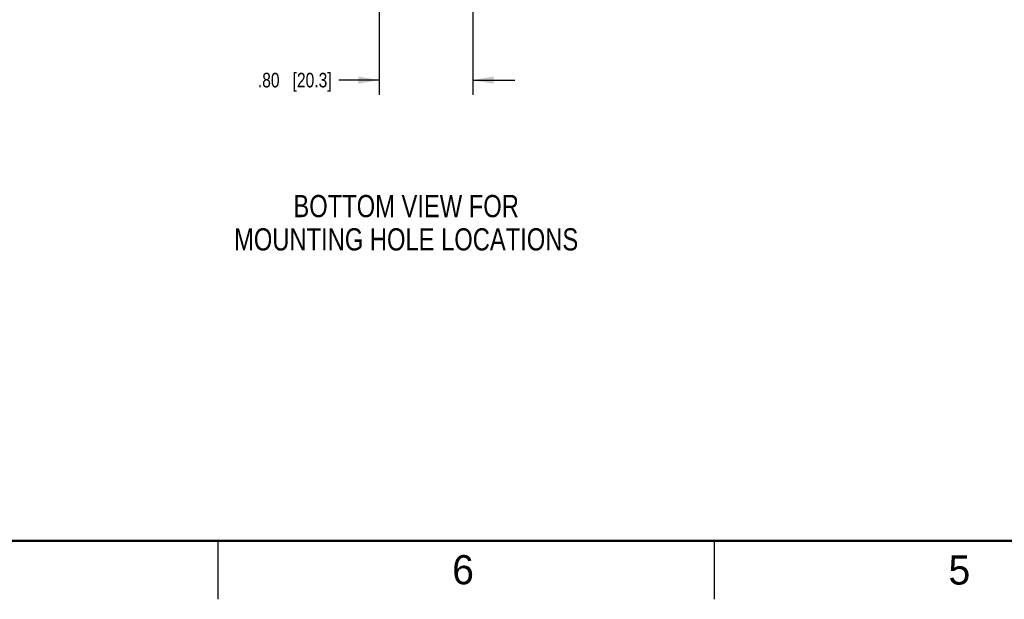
# Model space of a CAD drawing. Header units: inches. Extents: x 0 to 34, y 0 to 22.
# Tile 2 of 62: x 6.8 to 15.2, y 0 to 5. Entities that reach past the tile are written whole.
import ezdxf

# ---------------------------------------------------------------- set-up
doc = ezdxf.new("R2010")
doc.units = ezdxf.units.IN
doc.header["$LTSCALE"] = 1.87
doc.header["$MEASUREMENT"] = 0
doc.layers.get('0').update_dxf_attribs({"linetype": 'CONTINUOUS'})
doc.layers.add('DETAIL', color=7, linetype='CONTINUOUS')
doc.layers.add('DIMENSIONS', color=7, linetype='CONTINUOUS')
doc.styles.get("Standard").update_dxf_attribs({"font": 'txt', "width": 0.8})
doc.styles.add('TEXTSTYLE_2', font='txt')
doc.dimstyles.new('DIMSTYLE_1', dxfattribs={"dimtxt": 0.125, "dimasz": 0.18, "dimexe": 0.125, "dimexo": 0.0625, "dimgap": 0.0625, "dimtad": 0, "dimtih": 1, "dimtoh": 1, "dimzin": 4, "dimdsep": 46, "dimtxsty": 'STANDARD', "dimblk": '_FILLED', "dimblk1": '_FILLED', "dimblk2": '_FILLED', "dimcen": 0.09, "dimadec": 0, "dimazin": 0, "dimtp": 0.001, "dimtm": 0.001, "dimtfac": 1, "dimtofl": 0, "dimtmove": 0, "dimatfit": 3, "dimldrblk": '_FILLED', "dimfxl": 1, "dimtolj": 1, "dimtzin": 4, "dimarcsym": 0})

# ---------------------------------------------------------------- blocks, each defined once
blk = doc.blocks.new('_FILLED')
at = {"color": 0, "linetype": 'BYBLOCK'}
blk.add_solid([(0, 0), (-1, 0.174), (-1, -0.174)], dxfattribs=at)
blk = doc.blocks.new('*D15')
at = {"layer": 'DIMENSIONS', "color": 2, "linetype": 'CONTINUOUS'}
for p, q in [((9.8791, 11.4236), (9.8791, 4.3194)), ((10.6791, 11.4236), (10.6791, 4.3194)), ((9.8791, 4.4444), (9.5333, 4.4444)), ((10.6791, 4.4444), (11.0391, 4.4444))]:
    blk.add_line(p, q, dxfattribs=at)
at = {"layer": 'DIMENSIONS', "color": 2, "linetype": 'CONTINUOUS', "xscale": 0.18, "yscale": 0.18, "zscale": 0.18}
blk.add_blockref('_FILLED', (9.8791, 4.4444), dxfattribs=at)
at = {"layer": 'DIMENSIONS', "color": 2, "linetype": 'CONTINUOUS', "xscale": 0.18, "yscale": 0.18, "zscale": 0.18, "rotation": 180}
blk.add_blockref('_FILLED', (10.6791, 4.4444), dxfattribs=at)
at = {"layer": 'DIMENSIONS', "color": 2, "linetype": 'CONTINUOUS', "insert": (9.4708, 4.5069), "char_height": 0.125, "width": 1.025, "attachment_point": 3, "line_spacing_factor": 0.9}
blk.add_mtext('.80{\\Ftxt.shx;\\W1.000000;\\H0.125000; }[20.3]', dxfattribs=at)

msp = doc.modelspace()

# ---------------------------------------------------------------- linework, layer by layer
at = {"color": 2, "linetype": 'CONTINUOUS'}
for p, q in [((8.5, 0), (8.5, 0.5)), ((12.75, 0), (12.75, 0.5))]:
    msp.add_line(p, q, dxfattribs=at)
at = {"color": 7, "linetype": 'CONTINUOUS', "const_width": 0.02}
msp.add_lwpolyline([(0.5, 0.5), (33.5, 0.5)], dxfattribs=at)

# ---------------------------------------------------------------- texts
at = {"color": 2, "linetype": 'CONTINUOUS', "char_height": 0.25, "width": 0.25, "attachment_point": 1, "line_spacing_factor": 0.9, "style": 'TEXTSTYLE_2'}
for s, insert in [('6', (10.5033, 0.3784)), ('5', (14.754, 0.3762))]:
    msp.add_mtext(s, dxfattribs=dict(at, insert=insert))
at = {"layer": 'DETAIL', "color": 2, "linetype": 'CONTINUOUS', "insert": (10.109, 3.4611), "char_height": 0.19, "width": 3.496, "attachment_point": 2, "line_spacing_factor": 0.9}
msp.add_mtext('BOTTOM VIEW FOR\\PMOUNTING HOLE LOCATIONS', dxfattribs=at)

# ---------------------------------------------------------------- dimensions: what is measured, and where the dimension line sits
at = {"layer": 'DIMENSIONS', "color": 2, "linetype": 'CONTINUOUS'}
dim = msp.add_linear_dim(base=(10.6791, 4.4444), p1=(9.8791, 11.4861), p2=(10.6791, 11.4861), dimstyle='DIMSTYLE_1', dxfattribs=at)
dim.commit()
dim.dimension.update_dxf_attribs({"geometry": '*D15', "text_midpoint": (8.9583, 4.4444), "dimtype": 160})

doc.saveas('drawing.dxf')
